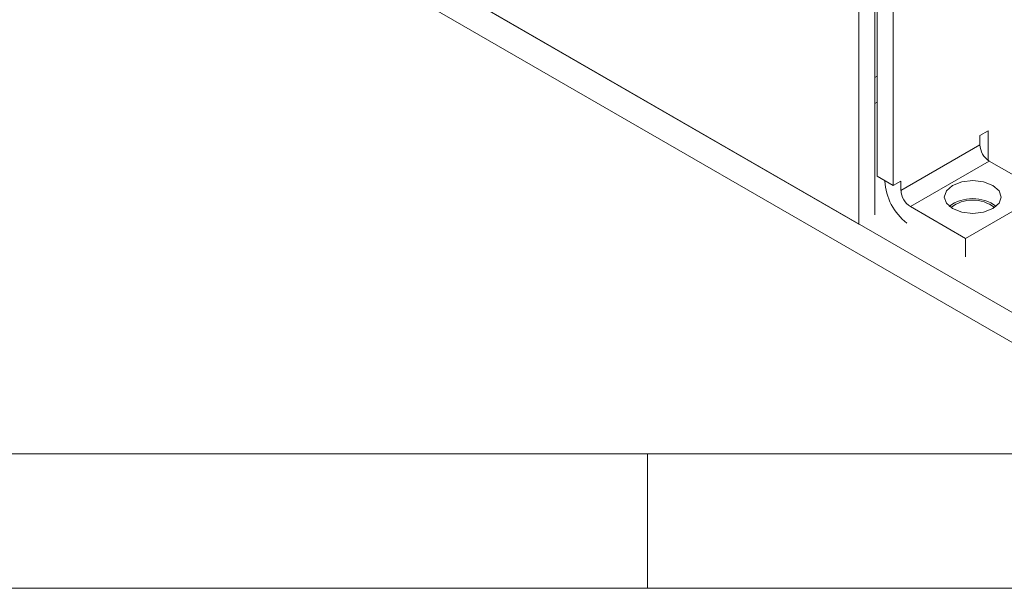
# Model space of a CAD drawing. Header units: inches. Extents: x 0.2 to 16.3, y 0.2 to 11.5.
# Tile 7 of 73: x 1.4 to 2.9, y 0.2 to 1. Entities that reach past the tile are written whole.
import ezdxf

# ---------------------------------------------------------------- set-up
doc = ezdxf.new("R2010")
doc.units = ezdxf.units.IN
doc.header["$MEASUREMENT"] = 0

msp = doc.modelspace()

# ---------------------------------------------------------------- linework, layer by layer
at = {"color": 7, "linetype": 'Continuous', "lineweight": 15}
for p, q in [((0.5753, 1.9396), (2.9323, 0.5789)), ((0.5753, 1.896), (2.9323, 0.5353)), ((2.6713, 0.7292), (0.8362, 1.7886)), ((2.6713, 1.2822), (2.6713, 0.7292)), ((2.6949, 1.2958), (2.6949, 0.7431)), ((2.6982, 1.2958), (2.6982, 0.7994)), ((2.7218, 1.2822), (2.7218, 0.7858)), ((2.6949, 0.9437), (2.6982, 0.9456)), ((2.6949, 0.9056), (2.6982, 0.9075)), ((2.8486, 0.859), (2.8604, 0.8658)), ((2.8604, 0.8658), (2.8604, 0.8229)), ((2.8486, 0.8454), (2.8486, 0.859)), ((2.7331, 0.7787), (2.8486, 0.8454)), ((2.7468, 0.755), (2.8623, 0.8217)), ((2.9429, 0.7751), (2.8623, 0.8217)), ((2.7218, 0.7858), (2.6982, 0.7994)), ((2.7095, 0.7929), (2.7095, 0.7923)), ((2.7218, 0.7858), (2.7331, 0.7923)), ((2.7331, 0.7923), (2.7331, 0.7787)), ((2.8274, 0.7085), (2.9429, 0.7751)), ((2.7468, 0.755), (2.8274, 0.7085)), ((2.8274, 0.7085), (2.8274, 0.6816))]:
    msp.add_line(p, q, dxfattribs=at)
at = {"color": 7, "linetype": 'Continuous', "lineweight": 0}
for p, q in [((0.3937, 0.3937), (8.9685, 0.3937)), ((2.3622, 0.1969), (2.3622, 0.3937)), ((0.1969, 0.1969), (16.3386, 0.1969))]:
    msp.add_line(p, q, dxfattribs=at)
at = {"color": 7, "linetype": 'Continuous', "lineweight": 15, "flags": 128}
msp.add_lwpolyline([(2.8675, 0.752), (2.8539, 0.7468), (2.838, 0.745), (2.822, 0.7468), (2.8085, 0.752), (2.7995, 0.7598), (2.7963, 0.769), (2.7995, 0.7782), (2.8085, 0.786), (2.822, 0.7912), (2.838, 0.7931), (2.8539, 0.7912), (2.8675, 0.786), (2.8765, 0.7782), (2.8797, 0.769), (2.8765, 0.7598), (2.8675, 0.752)], dxfattribs=at)
at = {"color": 7, "linetype": 'Continuous', "lineweight": 15}
for centre, radius, start, end in [((2.8783, 0.8467), 0.0297, 182.6057, 237.3944), ((2.7915, 0.7964), 0.0821, 182.8493, 232.7868), ((2.7628, 0.78), 0.0297, 182.6057, 237.3944), ((2.838, 0.7088), 0.0579, 53.5918, 126.4082), ((2.838, 0.7135), 0.0511, 51.4854, 128.5144)]:
    msp.add_arc(centre, radius, start, end, dxfattribs=at)

doc.saveas('drawing.dxf')
